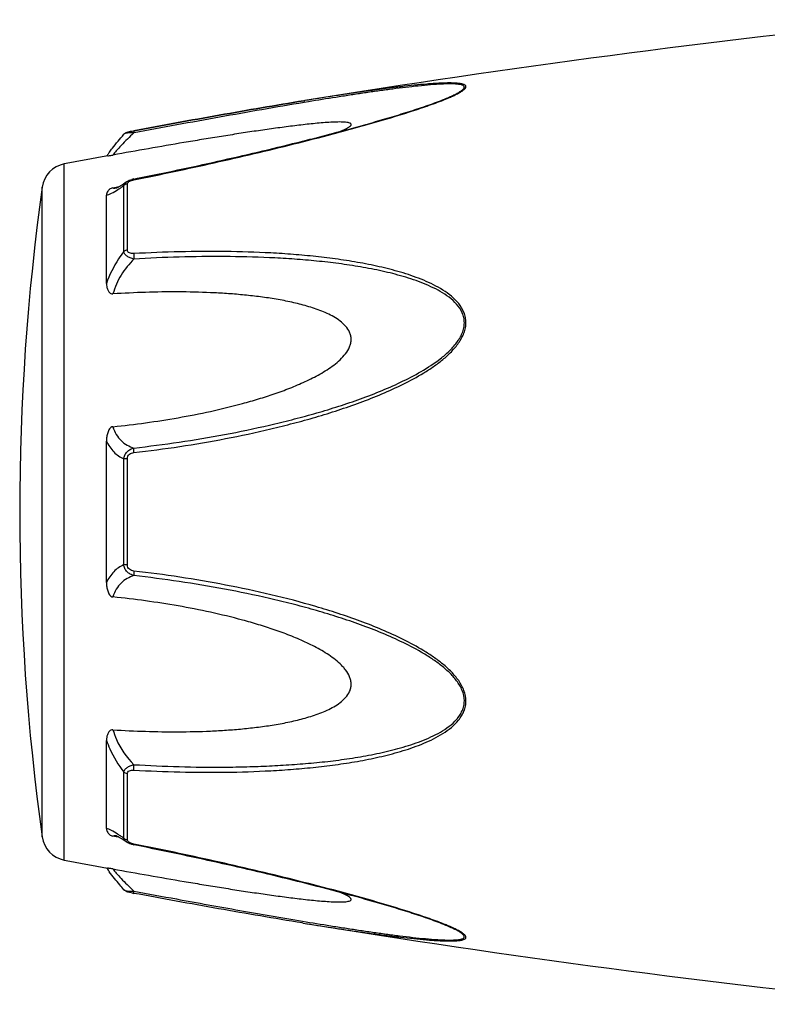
# Model space of a CAD drawing. Header units: millimetres. Extents: x -727 to 69715, y -15705 to 98123.
# Tile 118 of 256: x 35037 to 35072, y -15012 to -14966. Entities that reach past the tile are written whole.
import ezdxf

# ---------------------------------------------------------------- set-up
doc = ezdxf.new("R2010")
doc.units = ezdxf.units.MM

msp = doc.modelspace()

# ---------------------------------------------------------------- linework, layer by layer
at = {"color": 0, "linetype": 'Continuous'}
for p, q in [((35050.483, -14969.517), (35050.454, -14969.522)), ((35050.454, -14969.522), (35050.483, -14969.517)), ((35050.677, -14969.569), (35050.467, -14969.603)), ((35050.502, -14969.514), (35050.483, -14969.517)), ((35057.212, -14969.404), (35057.215, -14969.403)), ((35041.92, -14971.111), (35041.92, -14971.111)), ((35042.38, -14970.943), (35042.396, -14970.94)), ((35042.416, -14971.041), (35042.398, -14971.044)), ((35039.098, -15005.526), (35039.098, -14972.517)), ((35041.914, -14976.67), (35041.914, -14973.547)), ((35042.033, -14973.371), (35042.04, -14973.366)), ((35042.04, -14973.366), (35042.041, -14973.365)), ((35042.092, -14976.599), (35042.092, -14973.457)), ((35042.392, -14973.231), (35042.568, -14973.196)), ((35038.049, -15004.427), (35038.049, -14973.616)), ((35041.098, -14978.181), (35041.098, -14973.997)), ((35041.406, -14973.647), (35041.556, -14973.619)), ((35041.556, -14973.619), (35041.685, -14973.594)), ((35041.567, -14973.655), (35041.567, -14973.654)), ((35041.098, -14992.369), (35041.098, -14985.657)), ((35041.914, -14991.518), (35041.914, -14986.506)), ((35042.092, -14991.532), (35042.092, -14986.492)), ((35041.098, -15004.037), (35041.098, -14999.849)), ((35041.914, -15004.486), (35041.914, -15001.359)), ((35042.092, -15004.576), (35042.092, -15001.43)), ((35041.561, -15004.417), (35041.406, -15004.388)), ((35041.688, -15004.442), (35041.561, -15004.417)), ((35041.568, -15004.38), (35041.568, -15004.38)), ((35042.041, -15004.668), (35042.033, -15004.662)), ((35042.042, -15004.668), (35042.041, -15004.668)), ((35042.583, -15004.841), (35042.392, -15004.803)), ((35050.426, -15008.516), (35050.378, -15008.509)), ((35057.191, -15008.623), (35057.189, -15008.623))]:
    msp.add_line(p, q, dxfattribs=at)
for centre, radius, start, end in [((35130.572, -15463.061), 500, 95.86353, 99.2151), ((35053.754, -14961.023), 9.088, 292.5987, 293.6391), ((35052.779, -14958.671), 11.634, 291.7214, 292.5819), ((35130.572, -15463.061), 499, 100.32224, 100.56288), ((35048.306, -14977.206), 8.803, 144.3884, 144.9605), ((35049.361, -14977.961), 10.1, 143.5801, 144.3916), ((35039.337, -14973.795), 1.3, 100.5629, 172.094), ((35042.669, -14974.626), 1.423, 101.209, 104.7713), ((35148.985, -14989.021), 112, 172.09404, 187.90596), ((35041.46, -14973.101), 0.564, 280.0673, 280.9293), ((35038.312, -14968.583), 6.132, 302.8759, 303.8307), ((35038.059, -15009.856), 6.609, 55.991, 57.3511), ((35036.267, -15012.501), 9.805, 54.8309, 55.9509), ((35039.337, -15004.248), 1.3, 187.906, 259.4371), ((35042.177, -15004.576), 0.085, 180.0437, 189.0843), ((35042.69, -15003.305), 1.527, 257.9795, 258.733), ((35130.572, -14514.982), 499, 259.43712, 259.67709), ((35047.992, -15001.066), 8.414, 214.9878, 215.2793), ((35049.273, -15000.154), 9.986, 215.3091, 216.3792), ((35043.871, -14999.11), 8.129, 259.0591, 259.5501), ((35130.572, -14514.982), 500, 260.77609, 264.13647), ((35052.718, -15019.507), 11.789, 67.6569, 68.2206), ((35053.678, -15017.186), 9.277, 66.4168, 67.6933)]:
    msp.add_arc(centre, radius, start, end, dxfattribs=at)
for points, knots in [([(35057.398, -14969.349), (35057.476, -14969.314), (35057.623, -14969.247), (35057.824, -14969.143), (35057.966, -14969.056), (35058.056, -14968.986), (35058.11, -14968.932), (35058.148, -14968.869), (35058.129, -14968.811), (35058.095, -14968.778), (35058.046, -14968.752), (35057.983, -14968.731), (35057.907, -14968.713), (35057.784, -14968.694), (35057.609, -14968.681), (35057.377, -14968.676), (35057.124, -14968.68), (35056.856, -14968.691), (35056.575, -14968.708), (35056.185, -14968.738), (35055.682, -14968.785), (35055.065, -14968.853), (35054.434, -14968.931), (35053.793, -14969.016), (35053.145, -14969.107), (35052.49, -14969.203), (35051.608, -14969.337), (35050.945, -14969.442), (35050.502, -14969.514)], [0, 0, 0, 0, 0.02948, 0.055907, 0.078214, 0.087353, 0.094931, 0.105555, 0.109954, 0.115017, 0.121315, 0.129009, 0.138057, 0.148338, 0.172058, 0.199047, 0.228459, 0.259634, 0.292171, 0.325754, 0.395293, 0.467136, 0.540634, 0.615369, 0.691049, 0.767475, 0.844512, 1, 1, 1, 1]), ([(35057.215, -14969.403), (35057.295, -14969.369), (35057.45, -14969.302), (35057.664, -14969.199), (35057.822, -14969.112), (35057.927, -14969.042), (35057.988, -14968.995), (35058.032, -14968.949), (35058.059, -14968.906), (35058.064, -14968.862), (35058.043, -14968.825), (35058.004, -14968.797), (35057.95, -14968.774), (35057.881, -14968.755), (35057.767, -14968.735), (35057.599, -14968.722), (35057.376, -14968.718), (35057.131, -14968.723), (35056.775, -14968.741), (35056.306, -14968.777), (35055.724, -14968.836), (35055.122, -14968.906), (35054.507, -14968.985), (35053.882, -14969.071), (35053.25, -14969.163), (35052.613, -14969.259), (35051.754, -14969.393), (35051.109, -14969.497), (35050.677, -14969.569)], [0, 0, 0, 0, 0.03089, 0.059177, 0.083881, 0.094457, 0.103528, 0.11093, 0.116684, 0.121223, 0.125685, 0.131127, 0.137993, 0.146338, 0.156051, 0.17896, 0.205464, 0.234539, 0.265468, 0.331155, 0.400252, 0.471609, 0.544574, 0.618731, 0.693793, 0.769568, 0.845928, 1, 1, 1, 1]), ([(35042.396, -14970.94), (35043.745, -14970.691), (35046.428, -14970.202), (35049.116, -14969.739), (35050.454, -14969.522)], [0, 0, 0, 0, 0.502936, 1, 1, 1, 1]), ([(35042.398, -14973.268), (35043.671, -14973.014), (35045.576, -14972.612), (35048.102, -14972.03), (35049.982, -14971.575), (35051.537, -14971.177), (35052.768, -14970.844), (35053.972, -14970.506), (35055.15, -14970.155), (35056.283, -14969.78), (35056.825, -14969.583), (35057.084, -14969.479)], [0, 0, 0, 0, 0.256646, 0.384673, 0.512244, 0.638988, 0.701822, 0.764153, 0.886175, 0.944757, 1, 1, 1, 1]), ([(35050.454, -14969.522), (35049.116, -14969.739), (35046.429, -14970.202), (35043.746, -14970.691), (35042.398, -14970.94)], [0, 0, 0, 0, 0.496975, 1, 1, 1, 1]), ([(35050.467, -14969.603), (35049.13, -14969.826), (35046.445, -14970.297), (35043.764, -14970.79), (35042.416, -14971.041)], [0, 0, 0, 0, 0.497132, 1, 1, 1, 1]), ([(35042.568, -14973.196), (35043.842, -14972.941), (35045.747, -14972.539), (35048.274, -14971.956), (35049.844, -14971.576), (35051.092, -14971.262), (35052.019, -14971.019), (35052.939, -14970.77), (35053.848, -14970.515), (35054.74, -14970.252), (35055.609, -14969.982), (35056.433, -14969.705), (35056.964, -14969.508), (35057.215, -14969.403)], [0, 0, 0, 0, 0.25737, 0.385747, 0.513657, 0.577329, 0.64069, 0.703648, 0.766063, 0.827658, 0.887975, 0.946116, 1, 1, 1, 1]), ([(35052.198, -14970.97), (35052.247, -14970.949), (35052.34, -14970.908), (35052.469, -14970.846), (35052.575, -14970.784), (35052.645, -14970.733), (35052.682, -14970.692), (35052.697, -14970.665), (35052.7, -14970.638), (35052.689, -14970.614), (35052.666, -14970.595), (35052.62, -14970.572), (35052.54, -14970.552), (35052.426, -14970.537), (35052.239, -14970.526), (35051.974, -14970.529), (35051.634, -14970.545), (35051.272, -14970.572), (35050.897, -14970.607), (35050.511, -14970.648), (35050.119, -14970.694), (35049.721, -14970.744), (35049.319, -14970.797), (35048.778, -14970.871), (35048.095, -14970.97), (35047.271, -14971.096), (35046.442, -14971.227), (35045.608, -14971.363), (35044.491, -14971.55), (35043.09, -14971.793), (35041.968, -14971.993), (35041.406, -14972.094)], [0, 0, 0, 0, 0.013224, 0.025246, 0.035584, 0.043707, 0.046793, 0.049242, 0.051265, 0.053246, 0.055591, 0.058505, 0.066098, 0.075763, 0.087038, 0.112872, 0.141444, 0.171707, 0.203125, 0.235343, 0.268137, 0.301392, 0.33501, 0.368911, 0.437385, 0.506544, 0.576211, 0.646269, 0.71663, 0.85801, 1, 1, 1, 1]), ([(35041.234, -14971.965), (35041.282, -14971.9), (35041.501, -14971.608), (35041.733, -14971.326), (35041.92, -14971.112)], [0, 0, 0, 0, 0.221481, 1, 1, 1, 1]), ([(35042.398, -14971.044), (35042.189, -14971.236), (35041.905, -14971.516), (35041.582, -14971.874), (35041.457, -14972.027), (35041.406, -14972.094)], [0, 0, 0, 0, 0.588807, 0.825815, 1, 1, 1, 1]), ([(35041.92, -14971.112), (35041.949, -14971.078), (35042.016, -14971.03), (35042.131, -14970.994), (35042.25, -14970.968), (35042.334, -14970.951), (35042.38, -14970.943)], [0, 0, 0, 0, 0.265729, 0.479644, 0.722816, 1, 1, 1, 1]), ([(35042.398, -14971.044), (35042.343, -14971.042), (35042.239, -14971.042), (35042.098, -14971.051), (35042.001, -14971.069), (35041.945, -14971.091), (35041.926, -14971.104), (35041.92, -14971.112)], [0, 0, 0, 0, 0.33971, 0.636245, 0.862204, 0.94183, 1, 1, 1, 1]), ([(35042.396, -14970.94), (35042.393, -14970.94), (35042.392, -14970.953), (35042.392, -14970.971), (35042.394, -14971.005), (35042.397, -14971.03), (35042.398, -14971.044)], [0, 0, 0, 0, 0.078563, 0.274425, 0.586251, 1, 1, 1, 1]), ([(35041.16, -14972.137), (35041.172, -14972.135), (35041.254, -14972.12), (35041.336, -14972.107), (35041.406, -14972.094)], [0, 0, 0, 0, 0.14802, 1, 1, 1, 1]), ([(35041.699, -14973.586), (35041.723, -14973.572), (35041.837, -14973.504), (35041.947, -14973.43), (35042.033, -14973.371)], [0, 0, 0, 0, 0.212027, 1, 1, 1, 1]), ([(35041.726, -14973.676), (35041.742, -14973.666), (35041.805, -14973.624), (35041.867, -14973.58), (35041.914, -14973.547)], [0, 0, 0, 0, 0.242177, 1, 1, 1, 1]), ([(35041.914, -14973.547), (35041.92, -14973.512), (35041.951, -14973.441), (35042.007, -14973.389), (35042.04, -14973.366)], [0, 0, 0, 0, 0.468978, 1, 1, 1, 1]), ([(35042.092, -14973.457), (35042.075, -14973.46), (35042.01, -14973.475), (35041.948, -14973.511), (35041.914, -14973.547)], [0, 0, 0, 0, 0.258764, 1, 1, 1, 1]), ([(35042.041, -14973.365), (35042.052, -14973.358), (35042.096, -14973.329), (35042.144, -14973.306), (35042.181, -14973.292)], [0, 0, 0, 0, 0.247211, 1, 1, 1, 1]), ([(35042.092, -14973.457), (35042.092, -14973.452), (35042.095, -14973.427), (35042.108, -14973.404), (35042.121, -14973.39)], [0, 0, 0, 0, 0.225175, 1, 1, 1, 1]), ([(35042.121, -14973.39), (35042.125, -14973.385), (35042.145, -14973.364), (35042.169, -14973.348), (35042.189, -14973.338)], [0, 0, 0, 0, 0.225244, 1, 1, 1, 1]), ([(35042.189, -14973.338), (35042.194, -14973.335), (35042.216, -14973.323), (35042.24, -14973.313), (35042.257, -14973.307)], [0, 0, 0, 0, 0.241505, 1, 1, 1, 1]), ([(35042.257, -14973.307), (35042.269, -14973.302), (35042.315, -14973.287), (35042.362, -14973.275), (35042.398, -14973.268)], [0, 0, 0, 0, 0.246414, 1, 1, 1, 1]), ([(35042.398, -14973.268), (35042.397, -14973.263), (35042.395, -14973.254), (35042.393, -14973.242), (35042.393, -14973.235), (35042.391, -14973.231), (35042.392, -14973.231)], [0, 0, 0, 0, 0.428218, 0.741394, 0.932956, 1, 1, 1, 1]), ([(35041.406, -14973.647), (35041.374, -14973.654), (35041.316, -14973.671), (35041.228, -14973.724), (35041.155, -14973.801), (35041.108, -14973.9), (35041.098, -14973.966), (35041.098, -14973.997)], [0, 0, 0, 0, 0.19482, 0.35748, 0.608365, 0.813655, 1, 1, 1, 1]), ([(35041.098, -14973.997), (35041.136, -14973.99), (35041.218, -14973.965), (35041.402, -14973.882), (35041.543, -14973.796), (35041.641, -14973.732)], [0, 0, 0, 0, 0.189472, 0.420855, 1, 1, 1, 1]), ([(35041.406, -14973.647), (35041.416, -14973.652), (35041.466, -14973.668), (35041.519, -14973.663), (35041.558, -14973.656)], [0, 0, 0, 0, 0.213215, 1, 1, 1, 1]), ([(35041.563, -14973.655), (35041.56, -14973.656), (35041.558, -14973.657), (35041.553, -14973.657), (35041.561, -14973.655), (35041.566, -14973.653), (35041.585, -14973.645), (35041.606, -14973.635), (35041.634, -14973.622), (35041.665, -14973.605), (35041.687, -14973.593), (35041.699, -14973.586)], [0, 0, 0, 0, 0.050729, 0.053439, 0.064665, 0.125059, 0.230112, 0.374221, 0.553235, 0.763061, 1, 1, 1, 1]), ([(35041.914, -14976.67), (35041.828, -14976.783), (35041.499, -14977.253), (35041.24, -14977.773), (35041.098, -14978.181)], [0, 0, 0, 0, 0.246978, 1, 1, 1, 1]), ([(35042.092, -14976.599), (35042.075, -14976.601), (35042.012, -14976.613), (35041.95, -14976.64), (35041.914, -14976.67)], [0, 0, 0, 0, 0.266982, 1, 1, 1, 1]), ([(35042.399, -14977.025), (35042.339, -14977.012), (35042.224, -14976.978), (35042.074, -14976.901), (35041.961, -14976.8), (35041.921, -14976.712), (35041.914, -14976.67)], [0, 0, 0, 0, 0.291894, 0.562609, 0.798475, 1, 1, 1, 1]), ([(35042.398, -14976.768), (35042.361, -14976.77), (35042.288, -14976.769), (35042.187, -14976.746), (35042.108, -14976.687), (35042.092, -14976.626), (35042.092, -14976.599)], [0, 0, 0, 0, 0.287056, 0.554503, 0.787456, 1, 1, 1, 1]), ([(35042.398, -14976.768), (35042.393, -14976.808), (35042.39, -14976.894), (35042.394, -14976.98), (35042.399, -14977.025)], [0, 0, 0, 0, 0.467767, 1, 1, 1, 1]), ([(35042.399, -14986.204), (35043.124, -14986.12), (35044.575, -14985.928), (35046.741, -14985.559), (35048.534, -14985.172), (35049.96, -14984.818), (35051.025, -14984.526), (35052.081, -14984.199), (35053.126, -14983.835), (35054.158, -14983.43), (35055.168, -14982.971), (35055.981, -14982.531), (35056.601, -14982.13), (35057.044, -14981.799), (35057.452, -14981.432), (35057.803, -14981.018), (35058.025, -14980.628), (35058.123, -14980.294), (35058.147, -14980.04), (35058.121, -14979.791), (35058.025, -14979.477), (35057.807, -14979.123), (35057.452, -14978.776), (35057.043, -14978.487), (35056.6, -14978.242), (35055.977, -14977.959), (35055.162, -14977.674), (35054.153, -14977.408), (35053.122, -14977.198), (35052.076, -14977.032), (35051.02, -14976.903), (35049.957, -14976.805), (35048.528, -14976.711), (35046.732, -14976.658), (35044.567, -14976.671), (35043.122, -14976.728), (35042.398, -14976.768)], [0, 0, 0, 0, 0.063635, 0.127396, 0.191296, 0.223303, 0.255348, 0.287434, 0.319562, 0.351727, 0.383919, 0.416107, 0.432182, 0.448215, 0.464156, 0.479907, 0.495291, 0.502793, 0.510127, 0.517331, 0.52445, 0.538608, 0.552922, 0.567437, 0.582127, 0.596956, 0.626929, 0.657232, 0.687777, 0.718508, 0.74939, 0.780398, 0.811517, 0.874045, 0.936883, 1, 1, 1, 1]), ([(35042.399, -14977.025), (35042.168, -14977.254), (35041.759, -14977.765), (35041.488, -14978.366), (35041.406, -14978.68)], [0, 0, 0, 0, 0.500208, 1, 1, 1, 1]), ([(35042.399, -14985.987), (35043.117, -14985.906), (35044.551, -14985.719), (35046.694, -14985.363), (35048.467, -14984.99), (35049.879, -14984.648), (35050.933, -14984.368), (35051.98, -14984.054), (35053.016, -14983.705), (35054.04, -14983.317), (35055.046, -14982.879), (35056.019, -14982.374), (35056.787, -14981.877), (35057.343, -14981.409), (35057.647, -14981.074), (35057.846, -14980.779), (35057.965, -14980.545), (35058.044, -14980.3), (35058.07, -14980.049), (35058.042, -14979.803), (35057.939, -14979.495), (35057.708, -14979.154), (35057.342, -14978.827), (35056.925, -14978.558), (35056.478, -14978.33), (35056.011, -14978.134), (35055.531, -14977.964), (35054.874, -14977.766), (35054.035, -14977.562), (35053.012, -14977.371), (35051.975, -14977.221), (35050.929, -14977.106), (35049.876, -14977.019), (35048.462, -14976.939), (35046.684, -14976.899), (35044.544, -14976.922), (35043.114, -14976.984), (35042.399, -14977.025)], [0, 0, 0, 0, 0.063589, 0.127295, 0.191136, 0.223111, 0.255121, 0.287171, 0.319267, 0.351401, 0.383569, 0.41575, 0.447866, 0.463844, 0.479652, 0.487454, 0.495134, 0.502662, 0.51, 0.517195, 0.524298, 0.538439, 0.552765, 0.567303, 0.582017, 0.596869, 0.611832, 0.626888, 0.657217, 0.687781, 0.718525, 0.749415, 0.780427, 0.811548, 0.874072, 0.936899, 1, 1, 1, 1]), ([(35041.098, -14978.181), (35041.098, -14978.232), (35041.107, -14978.336), (35041.142, -14978.461), (35041.19, -14978.554), (35041.24, -14978.619), (35041.312, -14978.672), (35041.375, -14978.682), (35041.406, -14978.68)], [0, 0, 0, 0, 0.238003, 0.476366, 0.597445, 0.721615, 0.853559, 1, 1, 1, 1]), ([(35041.406, -14984.975), (35041.923, -14984.923), (35042.954, -14984.8), (35044.496, -14984.559), (35046.031, -14984.26), (35047.299, -14983.953), (35048.305, -14983.664), (35049.053, -14983.423), (35049.792, -14983.153), (35050.517, -14982.846), (35051.104, -14982.551), (35051.554, -14982.281), (35051.876, -14982.058), (35052.177, -14981.809), (35052.441, -14981.527), (35052.609, -14981.254), (35052.685, -14981.018), (35052.705, -14980.838), (35052.685, -14980.661), (35052.61, -14980.439), (35052.442, -14980.194), (35052.176, -14979.96), (35051.875, -14979.765), (35051.553, -14979.601), (35051.102, -14979.412), (35050.513, -14979.224), (35049.789, -14979.048), (35049.05, -14978.911), (35048.303, -14978.804), (35047.548, -14978.721), (35046.789, -14978.66), (35045.771, -14978.604), (35044.491, -14978.576), (35042.95, -14978.598), (35041.921, -14978.647), (35041.406, -14978.68)], [0, 0, 0, 0, 0.063495, 0.12712, 0.190878, 0.25478, 0.286791, 0.31884, 0.350926, 0.383041, 0.415158, 0.431203, 0.447213, 0.463143, 0.478902, 0.4943, 0.5018, 0.509129, 0.516317, 0.523425, 0.537606, 0.551987, 0.566584, 0.581352, 0.596258, 0.626376, 0.656797, 0.687441, 0.718253, 0.749203, 0.780268, 0.811433, 0.874017, 0.936884, 1, 1, 1, 1]), ([(35041.406, -14984.975), (35041.373, -14984.979), (35041.307, -14985.005), (35041.239, -14985.082), (35041.19, -14985.17), (35041.142, -14985.294), (35041.107, -14985.457), (35041.098, -14985.59), (35041.098, -14985.656)], [0, 0, 0, 0, 0.125535, 0.252013, 0.377694, 0.502869, 0.751849, 1, 1, 1, 1]), ([(35041.406, -14984.975), (35041.444, -14985.104), (35041.544, -14985.345), (35041.778, -14985.644), (35042.07, -14985.859), (35042.288, -14985.951), (35042.399, -14985.987)], [0, 0, 0, 0, 0.272929, 0.523074, 0.761734, 1, 1, 1, 1]), ([(35041.098, -14985.657), (35041.186, -14985.846), (35041.41, -14986.187), (35041.743, -14986.423), (35041.914, -14986.506)], [0, 0, 0, 0, 0.522223, 1, 1, 1, 1]), ([(35041.914, -14986.506), (35041.92, -14986.444), (35041.954, -14986.319), (35042.064, -14986.161), (35042.219, -14986.047), (35042.338, -14986.002), (35042.399, -14985.987)], [0, 0, 0, 0, 0.250125, 0.500215, 0.750197, 1, 1, 1, 1]), ([(35042.399, -14986.204), (35042.395, -14986.162), (35042.391, -14986.09), (35042.394, -14986.017), (35042.399, -14985.987)], [0, 0, 0, 0, 0.583261, 1, 1, 1, 1]), ([(35042.092, -14986.492), (35042.075, -14986.492), (35042.016, -14986.494), (35041.956, -14986.499), (35041.914, -14986.506)], [0, 0, 0, 0, 0.284006, 1, 1, 1, 1]), ([(35042.092, -14986.492), (35042.092, -14986.453), (35042.107, -14986.375), (35042.18, -14986.28), (35042.284, -14986.225), (35042.36, -14986.209), (35042.399, -14986.204)], [0, 0, 0, 0, 0.249368, 0.500015, 0.750587, 1, 1, 1, 1]), ([(35041.914, -14991.518), (35041.743, -14991.602), (35041.41, -14991.838), (35041.186, -14992.18), (35041.098, -14992.369)], [0, 0, 0, 0, 0.477899, 1, 1, 1, 1]), ([(35042.399, -14992.037), (35042.338, -14992.022), (35042.218, -14991.977), (35042.064, -14991.863), (35041.954, -14991.705), (35041.92, -14991.581), (35041.914, -14991.518)], [0, 0, 0, 0, 0.249817, 0.499798, 0.74986, 1, 1, 1, 1]), ([(35042.092, -14991.532), (35042.075, -14991.532), (35042.016, -14991.53), (35041.956, -14991.525), (35041.914, -14991.518)], [0, 0, 0, 0, 0.284019, 1, 1, 1, 1]), ([(35042.398, -14991.82), (35042.36, -14991.815), (35042.284, -14991.799), (35042.18, -14991.744), (35042.107, -14991.649), (35042.092, -14991.571), (35042.092, -14991.532)], [0, 0, 0, 0, 0.249451, 0.500018, 0.750583, 1, 1, 1, 1]), ([(35042.399, -14992.037), (35042.287, -14992.073), (35042.069, -14992.166), (35041.778, -14992.381), (35041.544, -14992.68), (35041.444, -14992.921), (35041.406, -14993.05)], [0, 0, 0, 0, 0.238394, 0.476974, 0.727116, 1, 1, 1, 1]), ([(35042.398, -14991.82), (35042.394, -14991.862), (35042.391, -14991.934), (35042.393, -14992.007), (35042.399, -14992.037)], [0, 0, 0, 0, 0.582827, 1, 1, 1, 1]), ([(35042.399, -15001.261), (35043.122, -15001.301), (35044.568, -15001.36), (35046.733, -15001.375), (35048.529, -15001.315), (35049.957, -15001.222), (35051.021, -15001.126), (35052.077, -15000.996), (35053.122, -15000.829), (35054.153, -15000.619), (35055.162, -15000.352), (35055.978, -15000.067), (35056.6, -14999.783), (35057.043, -14999.538), (35057.452, -14999.249), (35057.748, -14998.957), (35057.938, -14998.69), (35058.051, -14998.471), (35058.123, -14998.234), (35058.156, -14997.899), (35058.064, -14997.47), (35057.805, -14997.005), (35057.453, -14996.592), (35057.044, -14996.225), (35056.601, -14995.894), (35055.981, -14995.493), (35055.167, -14995.053), (35054.157, -14994.594), (35053.126, -14994.189), (35052.08, -14993.826), (35050.672, -14993.392), (35048.894, -14992.925), (35046.739, -14992.471), (35044.574, -14992.098), (35043.124, -14991.904), (35042.398, -14991.82)], [0, 0, 0, 0, 0.063127, 0.125969, 0.188473, 0.219596, 0.250616, 0.281496, 0.312222, 0.342767, 0.373071, 0.403045, 0.417875, 0.432563, 0.447076, 0.461383, 0.468491, 0.475585, 0.482706, 0.489913, 0.504703, 0.520085, 0.535843, 0.551789, 0.567824, 0.583902, 0.616092, 0.648285, 0.680449, 0.712576, 0.744661, 0.808707, 0.872603, 0.936364, 1, 1, 1, 1]), ([(35042.399, -15001.003), (35043.115, -15001.044), (35044.545, -15001.107), (35046.331, -15001.128), (35047.755, -15001.104), (35048.818, -15001.064), (35049.876, -15001.003), (35050.93, -15000.92), (35051.976, -15000.805), (35053.012, -15000.652), (35054.036, -15000.461), (35055.04, -15000.217), (35055.854, -14999.955), (35056.479, -14999.693), (35056.926, -14999.465), (35057.342, -14999.196), (35057.648, -14998.921), (35057.846, -14998.664), (35057.967, -14998.453), (35058.045, -14998.221), (35058.08, -14997.889), (35057.98, -14997.464), (35057.707, -14997.011), (35057.343, -14996.614), (35056.927, -14996.262), (35056.48, -14995.947), (35055.857, -14995.564), (35055.045, -14995.143), (35054.04, -14994.705), (35053.016, -14994.317), (35051.978, -14993.97), (35050.932, -14993.657), (35049.878, -14993.373), (35048.467, -14993.031), (35046.692, -14992.667), (35044.55, -14992.306), (35043.116, -14992.118), (35042.399, -14992.037)], [0, 0, 0, 0, 0.063114, 0.125949, 0.157245, 0.188456, 0.219582, 0.250607, 0.281495, 0.312234, 0.342798, 0.373129, 0.40314, 0.417992, 0.432705, 0.447241, 0.461558, 0.468661, 0.475744, 0.482848, 0.490045, 0.504858, 0.520307, 0.536124, 0.552106, 0.56816, 0.584244, 0.616427, 0.648598, 0.680734, 0.712828, 0.744881, 0.776894, 0.808867, 0.872702, 0.936412, 1, 1, 1, 1]), ([(35041.098, -14992.369), (35041.098, -14992.435), (35041.107, -14992.568), (35041.142, -14992.731), (35041.19, -14992.856), (35041.239, -14992.944), (35041.307, -14993.02), (35041.373, -14993.047), (35041.406, -14993.05)], [0, 0, 0, 0, 0.248169, 0.497163, 0.622341, 0.748019, 0.874484, 1, 1, 1, 1]), ([(35041.406, -14999.349), (35041.921, -14999.381), (35042.95, -14999.43), (35044.491, -14999.452), (35045.771, -14999.424), (35046.789, -14999.367), (35047.548, -14999.306), (35048.303, -14999.223), (35049.05, -14999.116), (35049.789, -14998.978), (35050.513, -14998.802), (35051.101, -14998.614), (35051.552, -14998.425), (35051.875, -14998.261), (35052.176, -14998.066), (35052.442, -14997.831), (35052.611, -14997.587), (35052.686, -14997.364), (35052.705, -14997.187), (35052.685, -14997.007), (35052.608, -14996.771), (35052.475, -14996.553), (35052.311, -14996.359), (35052.128, -14996.175), (35051.876, -14995.967), (35051.554, -14995.743), (35051.104, -14995.473), (35050.517, -14995.178), (35049.792, -14994.871), (35049.053, -14994.601), (35048.305, -14994.36), (35047.299, -14994.072), (35046.031, -14993.765), (35044.496, -14993.466), (35042.954, -14993.226), (35041.923, -14993.103), (35041.406, -14993.05)], [0, 0, 0, 0, 0.063112, 0.125975, 0.188555, 0.219719, 0.250782, 0.281729, 0.312543, 0.343186, 0.373609, 0.403727, 0.418634, 0.433407, 0.448005, 0.462391, 0.476578, 0.483689, 0.490881, 0.498215, 0.505719, 0.521118, 0.528977, 0.536891, 0.552822, 0.568831, 0.584876, 0.616992, 0.649103, 0.681187, 0.713234, 0.745242, 0.809138, 0.87289, 0.93651, 1, 1, 1, 1]), ([(35041.406, -14999.349), (35041.375, -14999.347), (35041.312, -14999.356), (35041.24, -14999.409), (35041.19, -14999.474), (35041.142, -14999.568), (35041.107, -14999.693), (35041.098, -14999.797), (35041.098, -14999.848)], [0, 0, 0, 0, 0.146355, 0.278259, 0.402425, 0.523518, 0.761934, 1, 1, 1, 1]), ([(35041.406, -14999.349), (35041.447, -14999.504), (35041.664, -15000.117), (35042.054, -15000.66), (35042.399, -15001.003)], [0, 0, 0, 0, 0.247925, 1, 1, 1, 1]), ([(35041.098, -14999.849), (35041.146, -14999.985), (35041.357, -15000.518), (35041.654, -15001.017), (35041.914, -15001.359)], [0, 0, 0, 0, 0.251574, 1, 1, 1, 1]), ([(35041.914, -15001.359), (35041.921, -15001.317), (35041.961, -15001.229), (35042.074, -15001.128), (35042.225, -15001.05), (35042.339, -15001.016), (35042.399, -15001.003)], [0, 0, 0, 0, 0.201639, 0.43756, 0.708236, 1, 1, 1, 1]), ([(35042.399, -15001.261), (35042.394, -15001.221), (35042.391, -15001.134), (35042.395, -15001.048), (35042.399, -15001.003)], [0, 0, 0, 0, 0.467922, 1, 1, 1, 1]), ([(35042.092, -15001.43), (35042.075, -15001.428), (35042.012, -15001.416), (35041.95, -15001.389), (35041.914, -15001.359)], [0, 0, 0, 0, 0.267018, 1, 1, 1, 1]), ([(35042.092, -15001.43), (35042.092, -15001.402), (35042.108, -15001.342), (35042.187, -15001.283), (35042.288, -15001.26), (35042.361, -15001.259), (35042.399, -15001.261)], [0, 0, 0, 0, 0.212614, 0.445637, 0.713059, 1, 1, 1, 1]), ([(35041.625, -15004.291), (35041.53, -15004.23), (35041.394, -15004.148), (35041.215, -15004.068), (35041.135, -15004.044), (35041.098, -15004.037)], [0, 0, 0, 0, 0.577794, 0.80943, 1, 1, 1, 1]), ([(35041.098, -15004.037), (35041.098, -15004.069), (35041.108, -15004.135), (35041.155, -15004.234), (35041.228, -15004.311), (35041.316, -15004.364), (35041.374, -15004.382), (35041.406, -15004.388)], [0, 0, 0, 0, 0.186516, 0.391937, 0.642812, 0.805374, 1, 1, 1, 1]), ([(35041.568, -15004.38), (35041.552, -15004.377), (35041.499, -15004.369), (35041.441, -15004.372), (35041.406, -15004.388)], [0, 0, 0, 0, 0.296315, 1, 1, 1, 1]), ([(35041.703, -15004.45), (35041.674, -15004.434), (35041.628, -15004.409), (35041.581, -15004.387), (35041.563, -15004.38)], [0, 0, 0, 0, 0.632551, 1, 1, 1, 1]), ([(35042.033, -15004.662), (35042.002, -15004.641), (35041.894, -15004.568), (35041.784, -15004.497), (35041.703, -15004.45)], [0, 0, 0, 0, 0.283099, 1, 1, 1, 1]), ([(35042.092, -15004.576), (35042.075, -15004.573), (35042.01, -15004.558), (35041.948, -15004.522), (35041.914, -15004.486)], [0, 0, 0, 0, 0.258792, 1, 1, 1, 1]), ([(35042.041, -15004.668), (35042.008, -15004.645), (35041.951, -15004.593), (35041.92, -15004.521), (35041.914, -15004.486)], [0, 0, 0, 0, 0.53106, 1, 1, 1, 1]), ([(35042.236, -15004.762), (35042.219, -15004.756), (35042.151, -15004.732), (35042.086, -15004.699), (35042.042, -15004.668)], [0, 0, 0, 0, 0.254193, 1, 1, 1, 1]), ([(35042.19, -15004.696), (35042.177, -15004.689), (35042.136, -15004.664), (35042.099, -15004.623), (35042.093, -15004.589)], [0, 0, 0, 0, 0.308636, 1, 1, 1, 1]), ([(35042.259, -15004.727), (35042.253, -15004.725), (35042.229, -15004.716), (35042.206, -15004.705), (35042.19, -15004.696)], [0, 0, 0, 0, 0.257368, 1, 1, 1, 1]), ([(35042.397, -15004.765), (35042.397, -15004.77), (35042.395, -15004.779), (35042.392, -15004.792), (35042.393, -15004.798), (35042.391, -15004.802), (35042.392, -15004.803)], [0, 0, 0, 0, 0.428099, 0.741246, 0.932847, 1, 1, 1, 1]), ([(35057.092, -15008.56), (35056.832, -15008.456), (35056.291, -15008.259), (35055.158, -15007.883), (35053.674, -15007.439), (35051.848, -15006.938), (35049.359, -15006.298), (35046.209, -15005.559), (35043.672, -15005.02), (35042.397, -15004.765)], [0, 0, 0, 0, 0.055213, 0.113792, 0.23581, 0.360995, 0.487722, 0.743348, 1, 1, 1, 1]), ([(35057.191, -15008.623), (35056.939, -15008.519), (35056.409, -15008.322), (35055.585, -15008.046), (35054.719, -15007.777), (35053.525, -15007.425), (35052, -15007.007), (35049.521, -15006.37), (35046.382, -15005.633), (35043.853, -15005.095), (35042.583, -15004.841)], [0, 0, 0, 0, 0.054079, 0.112293, 0.172626, 0.23422, 0.359577, 0.486553, 0.742745, 1, 1, 1, 1]), ([(35041.406, -15005.948), (35041.375, -15005.942), (35041.291, -15005.927), (35041.206, -15005.914), (35041.154, -15005.905)], [0, 0, 0, 0, 0.376124, 1, 1, 1, 1]), ([(35041.92, -15006.932), (35041.854, -15006.856), (35041.617, -15006.578), (35041.39, -15006.29), (35041.233, -15006.077)], [0, 0, 0, 0, 0.274505, 1, 1, 1, 1]), ([(35041.406, -15005.948), (35041.457, -15006.015), (35041.583, -15006.169), (35041.806, -15006.417), (35042.084, -15006.702), (35042.29, -15006.899), (35042.399, -15006.999)], [0, 0, 0, 0, 0.174298, 0.411219, 0.692021, 1, 1, 1, 1]), ([(35041.406, -15005.948), (35041.969, -15006.05), (35043.092, -15006.25), (35044.496, -15006.492), (35045.615, -15006.68), (35046.45, -15006.816), (35047.28, -15006.947), (35048.106, -15007.073), (35048.789, -15007.171), (35049.331, -15007.246), (35049.734, -15007.298), (35050.132, -15007.348), (35050.525, -15007.394), (35050.91, -15007.434), (35051.286, -15007.469), (35051.648, -15007.495), (35051.988, -15007.511), (35052.251, -15007.513), (35052.437, -15007.501), (35052.549, -15007.485), (35052.627, -15007.465), (35052.671, -15007.44), (35052.692, -15007.42), (35052.7, -15007.395), (35052.695, -15007.368), (35052.678, -15007.341), (35052.638, -15007.299), (35052.565, -15007.247), (35052.457, -15007.186), (35052.326, -15007.122), (35052.232, -15007.081), (35052.183, -15007.061)], [0, 0, 0, 0, 0.142006, 0.283398, 0.353765, 0.423828, 0.493495, 0.562647, 0.631121, 0.66502, 0.698626, 0.731869, 0.764656, 0.796849, 0.828224, 0.858442, 0.886945, 0.912611, 0.92378, 0.93331, 0.940718, 0.943524, 0.945777, 0.947738, 0.949832, 0.952411, 0.955637, 0.963997, 0.974507, 0.98666, 1, 1, 1, 1]), ([(35042.328, -15007.091), (35042.288, -15007.083), (35042.214, -15007.068), (35042.109, -15007.044), (35042.006, -15007.009), (35041.946, -15006.963), (35041.92, -15006.932)], [0, 0, 0, 0, 0.273626, 0.507992, 0.727544, 1, 1, 1, 1]), ([(35041.92, -15006.932), (35041.926, -15006.939), (35041.945, -15006.953), (35042, -15006.975), (35042.098, -15006.992), (35042.239, -15007.002), (35042.344, -15007.001), (35042.399, -15006.999)], [0, 0, 0, 0, 0.057868, 0.137343, 0.363312, 0.660033, 1, 1, 1, 1]), ([(35042.397, -15007.104), (35042.394, -15007.103), (35042.393, -15007.09), (35042.392, -15007.073), (35042.395, -15007.038), (35042.398, -15007.013), (35042.399, -15006.999)], [0, 0, 0, 0, 0.078467, 0.274376, 0.586265, 1, 1, 1, 1]), ([(35050.378, -15008.509), (35049.053, -15008.293), (35046.391, -15007.834), (35043.733, -15007.351), (35042.397, -15007.104)], [0, 0, 0, 0, 0.497068, 1, 1, 1, 1]), ([(35042.399, -15006.999), (35043.07, -15007.123), (35044.741, -15007.432), (35047.403, -15007.914), (35049.399, -15008.258), (35050.392, -15008.424)], [0, 0, 0, 0, 0.251917, 0.627872, 1, 1, 1, 1]), ([(35050.392, -15008.424), (35050.837, -15008.498), (35051.504, -15008.608), (35052.39, -15008.747), (35053.049, -15008.847), (35053.702, -15008.943), (35054.348, -15009.033), (35054.984, -15009.116), (35055.607, -15009.191), (35056.211, -15009.254), (35056.698, -15009.293), (35057.069, -15009.313), (35057.326, -15009.32), (35057.56, -15009.318), (35057.738, -15009.306), (35057.861, -15009.287), (35057.936, -15009.27), (35057.996, -15009.247), (35058.04, -15009.22), (35058.064, -15009.181), (35058.059, -15009.136), (35058.033, -15009.092), (35057.988, -15009.045), (35057.927, -15008.996), (35057.821, -15008.924), (35057.657, -15008.833), (35057.435, -15008.727), (35057.275, -15008.658), (35057.191, -15008.623)], [0, 0, 0, 0, 0.153439, 0.229445, 0.304902, 0.379707, 0.453642, 0.526452, 0.597735, 0.666841, 0.732698, 0.763801, 0.793118, 0.81995, 0.843381, 0.853458, 0.862207, 0.869459, 0.875128, 0.87961, 0.884095, 0.889726, 0.896977, 0.905865, 0.916254, 0.94079, 0.969089, 1, 1, 1, 1]), ([(35050.426, -15008.516), (35050.873, -15008.589), (35051.542, -15008.695), (35052.432, -15008.831), (35053.092, -15008.927), (35053.747, -15009.019), (35054.393, -15009.105), (35055.03, -15009.183), (35055.653, -15009.252), (35056.161, -15009.3), (35056.555, -15009.33), (35056.839, -15009.348), (35057.11, -15009.359), (35057.366, -15009.364), (35057.599, -15009.359), (35057.778, -15009.345), (35057.903, -15009.326), (35057.981, -15009.309), (35058.046, -15009.287), (35058.096, -15009.261), (35058.13, -15009.229), (35058.143, -15009.187), (35058.13, -15009.142), (35058.1, -15009.097), (35058.053, -15009.05), (35057.964, -15008.98), (35057.82, -15008.891), (35057.618, -15008.786), (35057.469, -15008.719), (35057.39, -15008.684)], [0, 0, 0, 0, 0.155309, 0.232207, 0.308518, 0.38411, 0.45876, 0.532202, 0.604002, 0.673502, 0.707078, 0.73962, 0.77081, 0.800217, 0.827213, 0.851007, 0.8614, 0.870581, 0.878415, 0.8848, 0.889847, 0.894233, 0.899058, 0.905123, 0.912705, 0.92179, 0.943969, 0.970425, 1, 1, 1, 1])]:
    msp.add_open_spline(points, degree=3, knots=knots, dxfattribs=at)
for points in [[(35042.181, -14973.292), (35042.221, -14973.275), (35042.263, -14973.262), (35042.306, -14973.251)], [(35042.372, -15004.799), (35042.326, -15004.789), (35042.281, -15004.777), (35042.236, -15004.762)], [(35042.306, -15004.743), (35042.29, -15004.738), (35042.274, -15004.733), (35042.259, -15004.727)], [(35042.397, -15004.765), (35042.367, -15004.759), (35042.336, -15004.751), (35042.306, -15004.743)]]:
    msp.add_open_spline(points, degree=3, dxfattribs=at)

doc.saveas('drawing.dxf')
